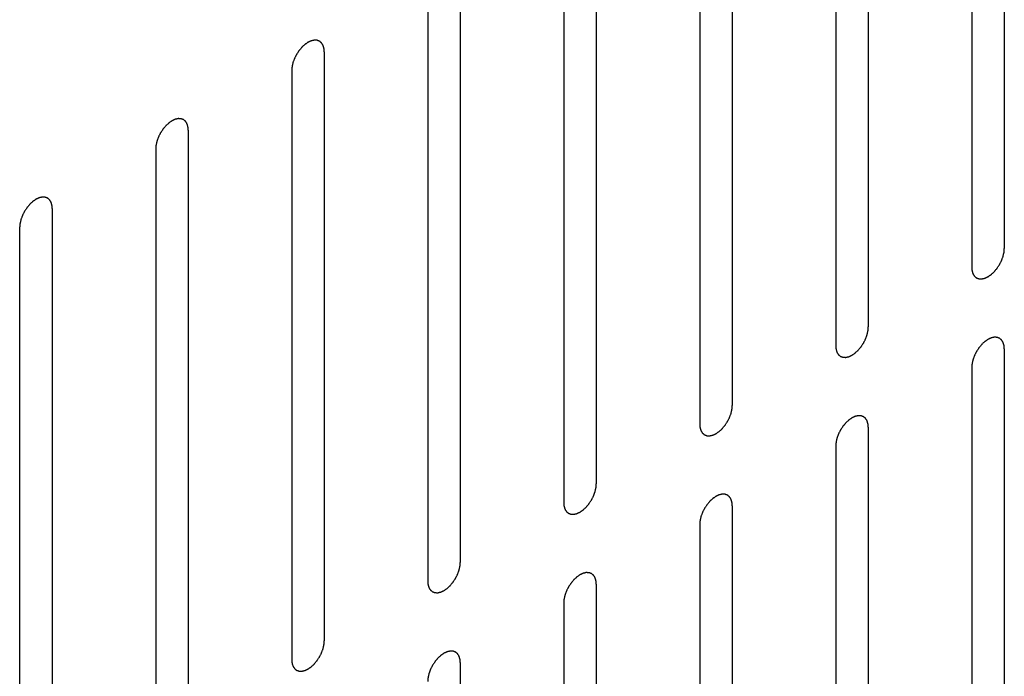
# Model space of a CAD drawing. Header units: inches. Extents: x 6 to 353, y 6 to 228.
# Tile 71 of 256: x 320.24 to 321.84, y 83.14 to 84.21. Entities that reach past the tile are written whole.
import ezdxf

# ---------------------------------------------------------------- set-up
doc = ezdxf.new("R2010")
doc.units = ezdxf.units.IN
doc.header["$LTSCALE"] = 19.946667
doc.header["$MEASUREMENT"] = 0
doc.layers.add('08_ALL_COSMETICS', color=7, linetype='CONTINUOUS')

msp = doc.modelspace()

# ---------------------------------------------------------------- linework, layer by layer
at = {"layer": '08_ALL_COSMETICS', "color": 7, "linetype": 'Continuous'}
for p, q in [((321.8409, 84.7981), (321.8409, 83.8387)), ((321.7879, 84.7675), (321.7879, 83.8081)), ((321.6196, 84.6704), (321.6196, 83.711)), ((321.5666, 84.6397), (321.5666, 83.6803)), ((321.3983, 84.5426), (321.3983, 83.5832)), ((321.3453, 84.512), (321.3453, 83.5526)), ((321.177, 84.4148), (321.177, 83.4554)), ((321.1239, 84.3842), (321.1239, 83.4248)), ((320.9556, 84.287), (320.9556, 83.3276)), ((320.9026, 84.2564), (320.9026, 83.297)), ((320.7343, 84.1592), (320.7343, 83.1998)), ((320.6813, 84.1286), (320.6813, 83.1692)), ((320.513, 84.0315), (320.513, 83.0721)), ((320.46, 84.0008), (320.46, 83.0414)), ((320.2917, 83.9037), (320.2917, 82.9443)), ((320.2386, 83.8731), (320.2386, 82.9137)), ((321.8409, 83.6754), (321.8409, 82.7161)), ((321.7879, 83.6448), (321.7879, 82.6854)), ((321.6196, 83.5477), (321.6196, 82.5883)), ((321.5666, 83.517), (321.5666, 82.5577)), ((321.3983, 83.4199), (321.3983, 82.4605)), ((321.3453, 83.3893), (321.3453, 82.4299)), ((321.177, 83.2921), (321.177, 82.3327)), ((321.1239, 83.2615), (321.1239, 82.3021)), ((320.9556, 83.1643), (320.9556, 82.2049))]:
    msp.add_line(p, q, dxfattribs=at)
for points in [[(320.7343, 84.1592), (320.7342, 84.1602), (320.7341, 84.1616), (320.734, 84.1632), (320.7339, 84.1641), (320.7338, 84.1645), (320.7338, 84.1649), (320.7337, 84.1652), (320.7336, 84.1656), (320.7334, 84.1663), (320.7331, 84.1673), (320.7328, 84.1683), (320.7325, 84.169), (320.7324, 84.1694), (320.7323, 84.1698), (320.7322, 84.17), (320.732, 84.1703), (320.7316, 84.1709), (320.7311, 84.1717), (320.7306, 84.1725), (320.7303, 84.1731), (320.73, 84.1734), (320.7299, 84.1736), (320.7297, 84.1738), (320.7294, 84.174), (320.7289, 84.1744), (320.7282, 84.175), (320.7275, 84.1756), (320.727, 84.176), (320.7268, 84.1762), (320.7266, 84.1764), (320.7263, 84.1765), (320.726, 84.1766), (320.7254, 84.1768), (320.7246, 84.1771), (320.7237, 84.1774), (320.7231, 84.1777), (320.7228, 84.1778), (320.7226, 84.1779), (320.7223, 84.1779), (320.7219, 84.1779), (320.7212, 84.1779), (320.7203, 84.178), (320.7193, 84.178), (320.7187, 84.178), (320.7183, 84.1781), (320.718, 84.1781), (320.7177, 84.178), (320.7173, 84.1779), (320.7166, 84.1777), (320.7155, 84.1775), (320.7145, 84.1773), (320.7138, 84.1771), (320.7134, 84.177), (320.7131, 84.177), (320.7127, 84.1768), (320.7123, 84.1766), (320.7117, 84.1764), (320.7111, 84.1761), (320.7102, 84.1757), (320.7093, 84.1752), (320.7086, 84.1749), (320.7081, 84.1747), (320.7078, 84.1746), (320.7075, 84.1743), (320.7071, 84.174), (320.7063, 84.1735), (320.7052, 84.1728), (320.7042, 84.172), (320.7033, 84.1714), (320.7027, 84.171), (320.702, 84.1704), (320.7012, 84.1697), (320.7002, 84.1687), (320.6991, 84.1677), (320.6983, 84.167), (320.6977, 84.1664), (320.6971, 84.1657), (320.6964, 84.1648), (320.6954, 84.1637), (320.6945, 84.1625), (320.6937, 84.1616), (320.6931, 84.161), (320.6926, 84.1602), (320.6919, 84.1591), (320.6911, 84.1578), (320.6902, 84.1566), (320.6896, 84.1555), (320.689, 84.1548), (320.6887, 84.1539), (320.6881, 84.1528), (320.6874, 84.1515), (320.6867, 84.1501), (320.6862, 84.149), (320.6857, 84.1482), (320.6855, 84.1474), (320.6851, 84.1463), (320.6846, 84.1449), (320.684, 84.1435), (320.6836, 84.1424), (320.6833, 84.1416), (320.6831, 84.1407), (320.6829, 84.1396), (320.6826, 84.1383), (320.6823, 84.1369), (320.682, 84.1358), (320.6818, 84.135), (320.6818, 84.1342), (320.6817, 84.1331), (320.6815, 84.1313), (320.6814, 84.1297), (320.6813, 84.1286)], [(320.513, 84.0315), (320.5129, 84.0324), (320.5128, 84.0338), (320.5126, 84.0355), (320.5126, 84.0363), (320.5125, 84.0367), (320.5125, 84.0371), (320.5124, 84.0374), (320.5123, 84.0378), (320.5121, 84.0385), (320.5118, 84.0395), (320.5114, 84.0405), (320.5112, 84.0413), (320.5111, 84.0417), (320.511, 84.042), (320.5108, 84.0422), (320.5106, 84.0425), (320.5103, 84.0431), (320.5098, 84.0439), (320.5093, 84.0447), (320.5089, 84.0453), (320.5087, 84.0456), (320.5086, 84.0459), (320.5084, 84.046), (320.5081, 84.0462), (320.5076, 84.0466), (320.5069, 84.0472), (320.5062, 84.0478), (320.5057, 84.0482), (320.5054, 84.0484), (320.5052, 84.0486), (320.505, 84.0487), (320.5047, 84.0488), (320.5041, 84.049), (320.5032, 84.0494), (320.5024, 84.0497), (320.5018, 84.0499), (320.5015, 84.05), (320.5012, 84.0501), (320.5009, 84.0501), (320.5006, 84.0501), (320.4999, 84.0502), (320.499, 84.0502), (320.498, 84.0502), (320.4973, 84.0503), (320.497, 84.0503), (320.4967, 84.0503), (320.4964, 84.0502), (320.496, 84.0501), (320.4952, 84.05), (320.4942, 84.0497), (320.4932, 84.0495), (320.4924, 84.0493), (320.492, 84.0492), (320.4917, 84.0492), (320.4914, 84.049), (320.491, 84.0488), (320.4904, 84.0486), (320.4898, 84.0483), (320.4889, 84.0479), (320.488, 84.0475), (320.4872, 84.0471), (320.4868, 84.0469), (320.4865, 84.0468), (320.4862, 84.0465), (320.4857, 84.0462), (320.485, 84.0457), (320.4839, 84.045), (320.4828, 84.0442), (320.482, 84.0436), (320.4813, 84.0432), (320.4807, 84.0426), (320.4799, 84.0419), (320.4789, 84.0409), (320.4778, 84.04), (320.477, 84.0392), (320.4764, 84.0386), (320.4758, 84.0379), (320.475, 84.037), (320.4741, 84.0359), (320.4731, 84.0348), (320.4724, 84.0338), (320.4718, 84.0332), (320.4713, 84.0324), (320.4706, 84.0314), (320.4698, 84.0301), (320.4689, 84.0288), (320.4683, 84.0277), (320.4677, 84.027), (320.4673, 84.0262), (320.4668, 84.0251), (320.4661, 84.0237), (320.4654, 84.0224), (320.4649, 84.0213), (320.4644, 84.0205), (320.4642, 84.0196), (320.4637, 84.0185), (320.4632, 84.0171), (320.4627, 84.0157), (320.4623, 84.0146), (320.462, 84.0138), (320.4618, 84.013), (320.4616, 84.0119), (320.4613, 84.0105), (320.4609, 84.0091), (320.4607, 84.008), (320.4605, 84.0072), (320.4604, 84.0064), (320.4603, 84.0053), (320.4602, 84.0035), (320.4601, 84.0019), (320.46, 84.0008)], [(320.2917, 83.9037), (320.2916, 83.9046), (320.2915, 83.906), (320.2913, 83.9077), (320.2912, 83.9085), (320.2912, 83.909), (320.2912, 83.9093), (320.2911, 83.9096), (320.291, 83.91), (320.2907, 83.9107), (320.2904, 83.9118), (320.2901, 83.9128), (320.2899, 83.9135), (320.2898, 83.9139), (320.2897, 83.9142), (320.2895, 83.9144), (320.2893, 83.9148), (320.289, 83.9153), (320.2885, 83.9161), (320.288, 83.9169), (320.2876, 83.9175), (320.2874, 83.9178), (320.2873, 83.9181), (320.287, 83.9182), (320.2868, 83.9185), (320.2863, 83.9189), (320.2856, 83.9194), (320.2849, 83.92), (320.2844, 83.9204), (320.2841, 83.9207), (320.2839, 83.9209), (320.2837, 83.9209), (320.2833, 83.9211), (320.2827, 83.9213), (320.2819, 83.9216), (320.2811, 83.9219), (320.2805, 83.9221), (320.2802, 83.9222), (320.2799, 83.9223), (320.2796, 83.9223), (320.2792, 83.9224), (320.2786, 83.9224), (320.2776, 83.9224), (320.2767, 83.9225), (320.276, 83.9225), (320.2756, 83.9225), (320.2754, 83.9225), (320.275, 83.9224), (320.2746, 83.9224), (320.2739, 83.9222), (320.2729, 83.922), (320.2718, 83.9217), (320.2711, 83.9216), (320.2707, 83.9215), (320.2704, 83.9214), (320.2701, 83.9212), (320.2696, 83.9211), (320.2691, 83.9208), (320.2684, 83.9205), (320.2676, 83.9201), (320.2667, 83.9197), (320.2659, 83.9193), (320.2655, 83.9191), (320.2652, 83.919), (320.2648, 83.9188), (320.2644, 83.9185), (320.2637, 83.9179), (320.2626, 83.9172), (320.2615, 83.9165), (320.2607, 83.9159), (320.26, 83.9155), (320.2594, 83.9148), (320.2586, 83.9141), (320.2575, 83.9131), (320.2565, 83.9122), (320.2557, 83.9114), (320.255, 83.9109), (320.2545, 83.9101), (320.2537, 83.9093), (320.2528, 83.9081), (320.2518, 83.907), (320.2511, 83.9061), (320.2505, 83.9054), (320.25, 83.9046), (320.2493, 83.9036), (320.2485, 83.9023), (320.2476, 83.901), (320.2469, 83.9), (320.2464, 83.8992), (320.246, 83.8984), (320.2454, 83.8973), (320.2448, 83.8959), (320.2441, 83.8946), (320.2435, 83.8935), (320.2431, 83.8927), (320.2428, 83.8918), (320.2424, 83.8907), (320.2419, 83.8893), (320.2414, 83.8879), (320.241, 83.8868), (320.2406, 83.886), (320.2405, 83.8852), (320.2402, 83.8841), (320.2399, 83.8827), (320.2396, 83.8813), (320.2394, 83.8802), (320.2391, 83.8794), (320.2391, 83.8786), (320.239, 83.8776), (320.2389, 83.8757), (320.2387, 83.8741), (320.2386, 83.8731)], [(321.7879, 83.8081), (321.788, 83.8072), (321.7881, 83.8058), (321.7883, 83.8041), (321.7883, 83.8033), (321.7884, 83.8028), (321.7884, 83.8025), (321.7885, 83.8022), (321.7886, 83.8018), (321.7889, 83.8011), (321.7892, 83.8), (321.7895, 83.799), (321.7897, 83.7983), (321.7898, 83.7979), (321.7899, 83.7976), (321.7901, 83.7974), (321.7903, 83.797), (321.7906, 83.7965), (321.7911, 83.7957), (321.7916, 83.7949), (321.792, 83.7943), (321.7922, 83.794), (321.7923, 83.7937), (321.7926, 83.7936), (321.7928, 83.7933), (321.7933, 83.7929), (321.794, 83.7923), (321.7947, 83.7918), (321.7952, 83.7914), (321.7955, 83.7911), (321.7957, 83.7909), (321.7959, 83.7909), (321.7963, 83.7907), (321.7968, 83.7905), (321.7977, 83.7902), (321.7985, 83.7899), (321.7991, 83.7897), (321.7994, 83.7896), (321.7997, 83.7895), (321.8, 83.7895), (321.8003, 83.7894), (321.801, 83.7894), (321.802, 83.7894), (321.8029, 83.7893), (321.8036, 83.7893), (321.804, 83.7893), (321.8042, 83.7893), (321.8045, 83.7894), (321.805, 83.7894), (321.8057, 83.7896), (321.8067, 83.7898), (321.8077, 83.7901), (321.8085, 83.7902), (321.8089, 83.7903), (321.8092, 83.7904), (321.8095, 83.7906), (321.8099, 83.7907), (321.8105, 83.791), (321.8112, 83.7913), (321.812, 83.7917), (321.8129, 83.7921), (321.8137, 83.7925), (321.8141, 83.7927), (321.8144, 83.7928), (321.8147, 83.793), (321.8152, 83.7933), (321.8159, 83.7939), (321.817, 83.7946), (321.8181, 83.7953), (321.8189, 83.7959), (321.8196, 83.7963), (321.8202, 83.797), (321.821, 83.7977), (321.8221, 83.7987), (321.8231, 83.7996), (321.8239, 83.8004), (321.8245, 83.8009), (321.8251, 83.8016), (321.8259, 83.8025), (321.8268, 83.8037), (321.8278, 83.8048), (321.8285, 83.8057), (321.8291, 83.8064), (321.8296, 83.8072), (321.8303, 83.8082), (321.8311, 83.8095), (321.832, 83.8108), (321.8327, 83.8118), (321.8332, 83.8126), (321.8336, 83.8134), (321.8341, 83.8145), (321.8348, 83.8159), (321.8355, 83.8172), (321.836, 83.8183), (321.8365, 83.8191), (321.8368, 83.82), (321.8372, 83.8211), (321.8377, 83.8225), (321.8382, 83.8239), (321.8386, 83.825), (321.8389, 83.8258), (321.8391, 83.8266), (321.8394, 83.8277), (321.8397, 83.8291), (321.84, 83.8305), (321.8402, 83.8316), (321.8405, 83.8324), (321.8405, 83.8332), (321.8406, 83.8342), (321.8407, 83.8361), (321.8409, 83.8377), (321.8409, 83.8387)], [(321.5666, 83.6803), (321.5667, 83.6794), (321.5668, 83.678), (321.5669, 83.6763), (321.567, 83.6755), (321.5671, 83.675), (321.5671, 83.6747), (321.5672, 83.6744), (321.5673, 83.674), (321.5675, 83.6733), (321.5678, 83.6723), (321.5682, 83.6713), (321.5684, 83.6705), (321.5685, 83.6701), (321.5686, 83.6698), (321.5687, 83.6696), (321.5689, 83.6693), (321.5693, 83.6687), (321.5698, 83.6679), (321.5703, 83.6671), (321.5707, 83.6665), (321.5709, 83.6662), (321.571, 83.6659), (321.5712, 83.6658), (321.5715, 83.6655), (321.572, 83.6651), (321.5727, 83.6646), (321.5734, 83.664), (321.5739, 83.6636), (321.5741, 83.6634), (321.5743, 83.6632), (321.5746, 83.6631), (321.5749, 83.663), (321.5755, 83.6627), (321.5764, 83.6624), (321.5772, 83.6621), (321.5778, 83.6619), (321.5781, 83.6618), (321.5783, 83.6617), (321.5786, 83.6617), (321.579, 83.6617), (321.5797, 83.6616), (321.5806, 83.6616), (321.5816, 83.6616), (321.5822, 83.6615), (321.5826, 83.6615), (321.5829, 83.6615), (321.5832, 83.6616), (321.5836, 83.6617), (321.5844, 83.6618), (321.5854, 83.6621), (321.5864, 83.6623), (321.5871, 83.6624), (321.5876, 83.6625), (321.5879, 83.6626), (321.5882, 83.6628), (321.5886, 83.663), (321.5892, 83.6632), (321.5898, 83.6635), (321.5907, 83.6639), (321.5916, 83.6643), (321.5923, 83.6647), (321.5928, 83.6649), (321.5931, 83.665), (321.5934, 83.6653), (321.5939, 83.6655), (321.5946, 83.6661), (321.5957, 83.6668), (321.5968, 83.6675), (321.5976, 83.6682), (321.5983, 83.6686), (321.5989, 83.6692), (321.5997, 83.6699), (321.6007, 83.6709), (321.6018, 83.6718), (321.6026, 83.6726), (321.6032, 83.6731), (321.6038, 83.6739), (321.6045, 83.6748), (321.6055, 83.6759), (321.6064, 83.677), (321.6072, 83.6779), (321.6078, 83.6786), (321.6083, 83.6794), (321.609, 83.6804), (321.6098, 83.6817), (321.6107, 83.683), (321.6113, 83.6841), (321.6119, 83.6848), (321.6123, 83.6856), (321.6128, 83.6867), (321.6135, 83.6881), (321.6142, 83.6894), (321.6147, 83.6905), (321.6152, 83.6913), (321.6154, 83.6922), (321.6159, 83.6933), (321.6164, 83.6947), (321.6169, 83.6961), (321.6173, 83.6972), (321.6176, 83.698), (321.6178, 83.6988), (321.618, 83.6999), (321.6183, 83.7013), (321.6187, 83.7027), (321.6189, 83.7038), (321.6191, 83.7046), (321.6192, 83.7054), (321.6193, 83.7065), (321.6194, 83.7083), (321.6195, 83.7099), (321.6196, 83.711)], [(321.8409, 83.6754), (321.8409, 83.6764), (321.8407, 83.6778), (321.8406, 83.6794), (321.8405, 83.6803), (321.8405, 83.6807), (321.8405, 83.6811), (321.8403, 83.6814), (321.8402, 83.6818), (321.84, 83.6825), (321.8397, 83.6835), (321.8394, 83.6845), (321.8392, 83.6852), (321.839, 83.6856), (321.839, 83.686), (321.8388, 83.6862), (321.8386, 83.6865), (321.8382, 83.6871), (321.8377, 83.6879), (321.8372, 83.6887), (321.8369, 83.6893), (321.8367, 83.6896), (321.8365, 83.6898), (321.8363, 83.69), (321.836, 83.6902), (321.8355, 83.6906), (321.8348, 83.6912), (321.8341, 83.6918), (321.8337, 83.6922), (321.8334, 83.6924), (321.8332, 83.6926), (321.8329, 83.6927), (321.8326, 83.6928), (321.832, 83.693), (321.8312, 83.6934), (321.8303, 83.6937), (321.8298, 83.6939), (321.8294, 83.694), (321.8292, 83.6941), (321.8289, 83.6941), (321.8285, 83.6941), (321.8278, 83.6941), (321.8269, 83.6942), (321.8259, 83.6942), (321.8253, 83.6943), (321.8249, 83.6943), (321.8246, 83.6943), (321.8243, 83.6942), (321.8239, 83.6941), (321.8232, 83.694), (321.8221, 83.6937), (321.8211, 83.6935), (321.8204, 83.6933), (321.82, 83.6932), (321.8197, 83.6932), (321.8193, 83.693), (321.8189, 83.6928), (321.8184, 83.6926), (321.8177, 83.6923), (321.8168, 83.6919), (321.816, 83.6915), (321.8152, 83.6911), (321.8148, 83.6909), (321.8144, 83.6908), (321.8141, 83.6905), (321.8137, 83.6902), (321.8129, 83.6897), (321.8119, 83.689), (321.8108, 83.6882), (321.8099, 83.6876), (321.8093, 83.6872), (321.8087, 83.6866), (321.8078, 83.6859), (321.8068, 83.6849), (321.8058, 83.684), (321.8049, 83.6832), (321.8043, 83.6826), (321.8038, 83.6819), (321.803, 83.681), (321.802, 83.6799), (321.8011, 83.6788), (321.8003, 83.6778), (321.7997, 83.6772), (321.7992, 83.6764), (321.7986, 83.6754), (321.7977, 83.6741), (321.7969, 83.6728), (321.7962, 83.6717), (321.7956, 83.671), (321.7953, 83.6701), (321.7947, 83.6691), (321.794, 83.6677), (321.7933, 83.6663), (321.7928, 83.6653), (321.7924, 83.6645), (321.7921, 83.6636), (321.7917, 83.6625), (321.7912, 83.6611), (321.7907, 83.6597), (321.7903, 83.6586), (321.7899, 83.6578), (321.7898, 83.6569), (321.7895, 83.6558), (321.7892, 83.6545), (321.7889, 83.6531), (321.7886, 83.652), (321.7884, 83.6512), (321.7884, 83.6504), (321.7883, 83.6493), (321.7881, 83.6475), (321.788, 83.6459), (321.7879, 83.6448)], [(321.3453, 83.5526), (321.3453, 83.5516), (321.3455, 83.5502), (321.3456, 83.5486), (321.3457, 83.5477), (321.3457, 83.5473), (321.3458, 83.5469), (321.3459, 83.5466), (321.346, 83.5462), (321.3462, 83.5455), (321.3465, 83.5445), (321.3468, 83.5435), (321.347, 83.5428), (321.3472, 83.5424), (321.3472, 83.542), (321.3474, 83.5418), (321.3476, 83.5415), (321.348, 83.5409), (321.3485, 83.5401), (321.349, 83.5393), (321.3493, 83.5387), (321.3495, 83.5384), (321.3497, 83.5382), (321.3499, 83.538), (321.3502, 83.5378), (321.3507, 83.5374), (321.3514, 83.5368), (321.3521, 83.5362), (321.3525, 83.5358), (321.3528, 83.5356), (321.353, 83.5354), (321.3533, 83.5353), (321.3536, 83.5352), (321.3542, 83.535), (321.355, 83.5347), (321.3559, 83.5343), (321.3564, 83.5341), (321.3568, 83.534), (321.357, 83.5339), (321.3573, 83.5339), (321.3577, 83.5339), (321.3584, 83.5339), (321.3593, 83.5338), (321.3603, 83.5338), (321.3609, 83.5337), (321.3613, 83.5337), (321.3616, 83.5337), (321.3619, 83.5338), (321.3623, 83.5339), (321.363, 83.534), (321.3641, 83.5343), (321.3651, 83.5345), (321.3658, 83.5347), (321.3662, 83.5348), (321.3665, 83.5348), (321.3669, 83.535), (321.3673, 83.5352), (321.3678, 83.5354), (321.3685, 83.5357), (321.3694, 83.5361), (321.3703, 83.5366), (321.371, 83.5369), (321.3715, 83.5371), (321.3718, 83.5372), (321.3721, 83.5375), (321.3725, 83.5378), (321.3733, 83.5383), (321.3744, 83.539), (321.3754, 83.5398), (321.3763, 83.5404), (321.3769, 83.5408), (321.3775, 83.5414), (321.3784, 83.5421), (321.3794, 83.5431), (321.3804, 83.5441), (321.3813, 83.5448), (321.3819, 83.5454), (321.3825, 83.5461), (321.3832, 83.547), (321.3842, 83.5481), (321.3851, 83.5492), (321.3859, 83.5502), (321.3865, 83.5508), (321.387, 83.5516), (321.3876, 83.5526), (321.3885, 83.5539), (321.3893, 83.5552), (321.39, 83.5563), (321.3906, 83.557), (321.3909, 83.5579), (321.3915, 83.5589), (321.3922, 83.5603), (321.3929, 83.5617), (321.3934, 83.5627), (321.3938, 83.5636), (321.3941, 83.5644), (321.3945, 83.5655), (321.395, 83.5669), (321.3956, 83.5683), (321.3959, 83.5694), (321.3963, 83.5702), (321.3964, 83.5711), (321.3967, 83.5722), (321.397, 83.5735), (321.3973, 83.5749), (321.3976, 83.576), (321.3978, 83.5768), (321.3978, 83.5776), (321.3979, 83.5787), (321.3981, 83.5805), (321.3982, 83.5821), (321.3983, 83.5832)], [(321.6196, 83.5477), (321.6195, 83.5486), (321.6194, 83.55), (321.6193, 83.5517), (321.6192, 83.5525), (321.6191, 83.553), (321.6191, 83.5533), (321.619, 83.5536), (321.6189, 83.554), (321.6187, 83.5547), (321.6184, 83.5557), (321.6181, 83.5568), (321.6178, 83.5575), (321.6177, 83.5579), (321.6176, 83.5582), (321.6175, 83.5584), (321.6173, 83.5587), (321.6169, 83.5593), (321.6164, 83.5601), (321.6159, 83.5609), (321.6155, 83.5615), (321.6153, 83.5618), (321.6152, 83.5621), (321.615, 83.5622), (321.6147, 83.5625), (321.6142, 83.5629), (321.6135, 83.5634), (321.6128, 83.564), (321.6123, 83.5644), (321.6121, 83.5646), (321.6119, 83.5649), (321.6116, 83.5649), (321.6113, 83.565), (321.6107, 83.5653), (321.6099, 83.5656), (321.609, 83.5659), (321.6084, 83.5661), (321.6081, 83.5662), (321.6079, 83.5663), (321.6076, 83.5663), (321.6072, 83.5663), (321.6065, 83.5664), (321.6056, 83.5664), (321.6046, 83.5664), (321.604, 83.5665), (321.6036, 83.5665), (321.6033, 83.5665), (321.603, 83.5664), (321.6026, 83.5663), (321.6018, 83.5662), (321.6008, 83.566), (321.5998, 83.5657), (321.5991, 83.5656), (321.5987, 83.5655), (321.5983, 83.5654), (321.598, 83.5652), (321.5976, 83.565), (321.597, 83.5648), (321.5964, 83.5645), (321.5955, 83.5641), (321.5946, 83.5637), (321.5939, 83.5633), (321.5934, 83.5631), (321.5931, 83.563), (321.5928, 83.5627), (321.5924, 83.5625), (321.5916, 83.5619), (321.5905, 83.5612), (321.5895, 83.5605), (321.5886, 83.5599), (321.5879, 83.5595), (321.5873, 83.5588), (321.5865, 83.5581), (321.5855, 83.5571), (321.5844, 83.5562), (321.5836, 83.5554), (321.583, 83.5549), (321.5824, 83.5541), (321.5817, 83.5532), (321.5807, 83.5521), (321.5798, 83.551), (321.579, 83.5501), (321.5784, 83.5494), (321.5779, 83.5486), (321.5772, 83.5476), (321.5764, 83.5463), (321.5755, 83.545), (321.5749, 83.544), (321.5743, 83.5432), (321.574, 83.5424), (321.5734, 83.5413), (321.5727, 83.5399), (321.572, 83.5386), (321.5715, 83.5375), (321.571, 83.5367), (321.5708, 83.5358), (321.5704, 83.5347), (321.5698, 83.5333), (321.5693, 83.5319), (321.5689, 83.5308), (321.5686, 83.53), (321.5684, 83.5292), (321.5682, 83.5281), (321.5679, 83.5267), (321.5675, 83.5253), (321.5673, 83.5242), (321.5671, 83.5234), (321.5671, 83.5226), (321.567, 83.5215), (321.5668, 83.5197), (321.5667, 83.5181), (321.5666, 83.517)], [(321.1239, 83.4248), (321.124, 83.4238), (321.1241, 83.4224), (321.1243, 83.4208), (321.1244, 83.42), (321.1244, 83.4195), (321.1244, 83.4191), (321.1245, 83.4188), (321.1247, 83.4184), (321.1249, 83.4177), (321.1252, 83.4167), (321.1255, 83.4157), (321.1257, 83.415), (321.1259, 83.4146), (321.1259, 83.4143), (321.1261, 83.414), (321.1263, 83.4137), (321.1267, 83.4131), (321.1272, 83.4123), (321.1277, 83.4115), (321.128, 83.411), (321.1282, 83.4106), (321.1284, 83.4104), (321.1286, 83.4102), (321.1289, 83.41), (321.1293, 83.4096), (321.13, 83.409), (321.1307, 83.4084), (321.1312, 83.408), (321.1315, 83.4078), (321.1317, 83.4076), (321.132, 83.4075), (321.1323, 83.4074), (321.1329, 83.4072), (321.1337, 83.4069), (321.1345, 83.4066), (321.1351, 83.4063), (321.1355, 83.4062), (321.1357, 83.4061), (321.136, 83.4061), (321.1364, 83.4061), (321.137, 83.4061), (321.138, 83.406), (321.1389, 83.406), (321.1396, 83.406), (321.14, 83.406), (321.1403, 83.4059), (321.1406, 83.406), (321.141, 83.4061), (321.1417, 83.4063), (321.1427, 83.4065), (321.1438, 83.4067), (321.1445, 83.4069), (321.1449, 83.407), (321.1452, 83.407), (321.1455, 83.4072), (321.146, 83.4074), (321.1465, 83.4077), (321.1472, 83.408), (321.1481, 83.4084), (321.1489, 83.4088), (321.1497, 83.4091), (321.1501, 83.4093), (321.1505, 83.4095), (321.1508, 83.4097), (321.1512, 83.41), (321.152, 83.4105), (321.153, 83.4113), (321.1541, 83.412), (321.155, 83.4126), (321.1556, 83.413), (321.1562, 83.4136), (321.1571, 83.4144), (321.1581, 83.4153), (321.1591, 83.4163), (321.1599, 83.4171), (321.1606, 83.4176), (321.1611, 83.4183), (321.1619, 83.4192), (321.1628, 83.4203), (321.1638, 83.4215), (321.1646, 83.4224), (321.1651, 83.423), (321.1656, 83.4238), (321.1663, 83.4249), (321.1672, 83.4262), (321.168, 83.4275), (321.1687, 83.4285), (321.1692, 83.4293), (321.1696, 83.4301), (321.1702, 83.4312), (321.1708, 83.4325), (321.1715, 83.4339), (321.1721, 83.435), (321.1725, 83.4358), (321.1728, 83.4366), (321.1732, 83.4377), (321.1737, 83.4391), (321.1742, 83.4405), (321.1746, 83.4416), (321.175, 83.4425), (321.1751, 83.4433), (321.1754, 83.4444), (321.1757, 83.4458), (321.176, 83.4471), (321.1763, 83.4482), (321.1765, 83.4491), (321.1765, 83.4498), (321.1766, 83.4509), (321.1768, 83.4528), (321.1769, 83.4543), (321.177, 83.4554)], [(321.3983, 83.4199), (321.3982, 83.4208), (321.3981, 83.4222), (321.3979, 83.4239), (321.3979, 83.4247), (321.3978, 83.4252), (321.3978, 83.4256), (321.3977, 83.4258), (321.3976, 83.4262), (321.3974, 83.427), (321.397, 83.428), (321.3967, 83.429), (321.3965, 83.4297), (321.3964, 83.4301), (321.3963, 83.4304), (321.3961, 83.4306), (321.3959, 83.431), (321.3956, 83.4315), (321.3951, 83.4323), (321.3946, 83.4331), (321.3942, 83.4337), (321.394, 83.434), (321.3939, 83.4343), (321.3937, 83.4344), (321.3934, 83.4347), (321.3929, 83.4351), (321.3922, 83.4357), (321.3915, 83.4362), (321.391, 83.4366), (321.3907, 83.4369), (321.3905, 83.4371), (321.3903, 83.4371), (321.3899, 83.4373), (321.3894, 83.4375), (321.3885, 83.4378), (321.3877, 83.4381), (321.3871, 83.4383), (321.3868, 83.4384), (321.3865, 83.4386), (321.3862, 83.4385), (321.3859, 83.4386), (321.3852, 83.4386), (321.3843, 83.4386), (321.3833, 83.4387), (321.3826, 83.4387), (321.3823, 83.4387), (321.382, 83.4387), (321.3817, 83.4386), (321.3812, 83.4386), (321.3805, 83.4384), (321.3795, 83.4382), (321.3785, 83.4379), (321.3777, 83.4378), (321.3773, 83.4377), (321.377, 83.4376), (321.3767, 83.4375), (321.3763, 83.4373), (321.3757, 83.437), (321.3751, 83.4367), (321.3742, 83.4363), (321.3733, 83.4359), (321.3725, 83.4355), (321.3721, 83.4353), (321.3718, 83.4352), (321.3715, 83.435), (321.371, 83.4347), (321.3703, 83.4342), (321.3692, 83.4334), (321.3681, 83.4327), (321.3673, 83.4321), (321.3666, 83.4317), (321.366, 83.4311), (321.3652, 83.4303), (321.3642, 83.4293), (321.3631, 83.4284), (321.3623, 83.4276), (321.3617, 83.4271), (321.3611, 83.4264), (321.3603, 83.4255), (321.3594, 83.4243), (321.3584, 83.4232), (321.3577, 83.4223), (321.3571, 83.4216), (321.3566, 83.4208), (321.3559, 83.4198), (321.3551, 83.4185), (321.3542, 83.4172), (321.3535, 83.4162), (321.353, 83.4154), (321.3526, 83.4146), (321.3521, 83.4135), (321.3514, 83.4121), (321.3507, 83.4108), (321.3502, 83.4097), (321.3497, 83.4089), (321.3494, 83.408), (321.349, 83.4069), (321.3485, 83.4055), (321.348, 83.4042), (321.3476, 83.403), (321.3473, 83.4022), (321.3471, 83.4014), (321.3469, 83.4003), (321.3465, 83.3989), (321.3462, 83.3975), (321.346, 83.3964), (321.3458, 83.3956), (321.3457, 83.3948), (321.3456, 83.3938), (321.3455, 83.3919), (321.3454, 83.3903), (321.3453, 83.3893)], [(320.9026, 83.297), (320.9027, 83.2961), (320.9028, 83.2946), (320.903, 83.293), (320.903, 83.2922), (320.9031, 83.2917), (320.9031, 83.2913), (320.9032, 83.291), (320.9033, 83.2906), (320.9036, 83.2899), (320.9039, 83.2889), (320.9042, 83.2879), (320.9044, 83.2872), (320.9045, 83.2868), (320.9046, 83.2865), (320.9048, 83.2863), (320.905, 83.2859), (320.9053, 83.2854), (320.9058, 83.2846), (320.9063, 83.2837), (320.9067, 83.2832), (320.9069, 83.2829), (320.907, 83.2826), (320.9073, 83.2824), (320.9075, 83.2822), (320.908, 83.2818), (320.9087, 83.2812), (320.9094, 83.2806), (320.9099, 83.2802), (320.9102, 83.28), (320.9104, 83.2798), (320.9106, 83.2797), (320.911, 83.2796), (320.9116, 83.2794), (320.9124, 83.2791), (320.9132, 83.2788), (320.9138, 83.2786), (320.9141, 83.2785), (320.9144, 83.2783), (320.9147, 83.2783), (320.915, 83.2783), (320.9157, 83.2783), (320.9167, 83.2783), (320.9176, 83.2782), (320.9183, 83.2782), (320.9187, 83.2782), (320.9189, 83.2781), (320.9193, 83.2782), (320.9197, 83.2783), (320.9204, 83.2785), (320.9214, 83.2787), (320.9224, 83.279), (320.9232, 83.2791), (320.9236, 83.2792), (320.9239, 83.2792), (320.9242, 83.2794), (320.9247, 83.2796), (320.9252, 83.2799), (320.9259, 83.2802), (320.9267, 83.2806), (320.9276, 83.281), (320.9284, 83.2813), (320.9288, 83.2815), (320.9291, 83.2817), (320.9295, 83.2819), (320.9299, 83.2822), (320.9306, 83.2827), (320.9317, 83.2835), (320.9328, 83.2842), (320.9336, 83.2848), (320.9343, 83.2852), (320.9349, 83.2858), (320.9357, 83.2866), (320.9368, 83.2875), (320.9378, 83.2885), (320.9386, 83.2893), (320.9393, 83.2898), (320.9398, 83.2905), (320.9406, 83.2914), (320.9415, 83.2926), (320.9425, 83.2937), (320.9432, 83.2946), (320.9438, 83.2953), (320.9443, 83.2961), (320.945, 83.2971), (320.9458, 83.2984), (320.9467, 83.2997), (320.9474, 83.3007), (320.9479, 83.3015), (320.9483, 83.3023), (320.9488, 83.3034), (320.9495, 83.3047), (320.9502, 83.3061), (320.9507, 83.3072), (320.9512, 83.308), (320.9515, 83.3088), (320.9519, 83.3099), (320.9524, 83.3113), (320.9529, 83.3127), (320.9533, 83.3138), (320.9536, 83.3147), (320.9538, 83.3155), (320.9541, 83.3166), (320.9544, 83.318), (320.9547, 83.3193), (320.9549, 83.3204), (320.9552, 83.3213), (320.9552, 83.3221), (320.9553, 83.3231), (320.9554, 83.325), (320.9556, 83.3266), (320.9556, 83.3276)], [(321.177, 83.2921), (321.1769, 83.293), (321.1768, 83.2945), (321.1766, 83.2961), (321.1765, 83.2969), (321.1765, 83.2974), (321.1765, 83.2978), (321.1764, 83.2981), (321.1763, 83.2985), (321.176, 83.2992), (321.1757, 83.3002), (321.1754, 83.3012), (321.1752, 83.3019), (321.1751, 83.3023), (321.175, 83.3026), (321.1748, 83.3029), (321.1746, 83.3032), (321.1743, 83.3037), (321.1738, 83.3046), (321.1732, 83.3054), (321.1729, 83.3059), (321.1727, 83.3062), (321.1726, 83.3065), (321.1723, 83.3067), (321.1721, 83.3069), (321.1716, 83.3073), (321.1709, 83.3079), (321.1702, 83.3085), (321.1697, 83.3089), (321.1694, 83.3091), (321.1692, 83.3093), (321.169, 83.3094), (321.1686, 83.3095), (321.168, 83.3097), (321.1672, 83.31), (321.1664, 83.3103), (321.1658, 83.3105), (321.1655, 83.3107), (321.1652, 83.3108), (321.1649, 83.3108), (321.1645, 83.3108), (321.1639, 83.3108), (321.1629, 83.3108), (321.162, 83.3109), (321.1613, 83.3109), (321.1609, 83.3109), (321.1607, 83.311), (321.1603, 83.3109), (321.1599, 83.3108), (321.1592, 83.3106), (321.1582, 83.3104), (321.1571, 83.3102), (321.1564, 83.31), (321.156, 83.3099), (321.1557, 83.3099), (321.1554, 83.3097), (321.1549, 83.3095), (321.1544, 83.3092), (321.1537, 83.3089), (321.1529, 83.3085), (321.152, 83.3081), (321.1512, 83.3078), (321.1508, 83.3076), (321.1505, 83.3074), (321.1501, 83.3072), (321.1497, 83.3069), (321.149, 83.3064), (321.1479, 83.3056), (321.1468, 83.3049), (321.146, 83.3043), (321.1453, 83.3039), (321.1447, 83.3033), (321.1439, 83.3025), (321.1428, 83.3016), (321.1418, 83.3006), (321.141, 83.2998), (321.1403, 83.2993), (321.1398, 83.2986), (321.139, 83.2977), (321.1381, 83.2965), (321.1371, 83.2954), (321.1364, 83.2945), (321.1358, 83.2939), (321.1353, 83.293), (321.1346, 83.292), (321.1337, 83.2907), (321.1329, 83.2894), (321.1322, 83.2884), (321.1317, 83.2876), (321.1313, 83.2868), (321.1307, 83.2857), (321.1301, 83.2844), (321.1294, 83.283), (321.1288, 83.2819), (321.1284, 83.2811), (321.1281, 83.2803), (321.1277, 83.2792), (321.1272, 83.2778), (321.1267, 83.2764), (321.1263, 83.2753), (321.1259, 83.2744), (321.1258, 83.2736), (321.1255, 83.2725), (321.1252, 83.2711), (321.1249, 83.2698), (321.1247, 83.2687), (321.1244, 83.2678), (321.1244, 83.267), (321.1243, 83.266), (321.1242, 83.2641), (321.124, 83.2625), (321.1239, 83.2615)], [(320.6813, 83.1692), (320.6814, 83.1683), (320.6815, 83.1669), (320.6817, 83.1652), (320.6817, 83.1644), (320.6818, 83.1639), (320.6818, 83.1636), (320.6819, 83.1633), (320.682, 83.1629), (320.6822, 83.1622), (320.6825, 83.1611), (320.6829, 83.1601), (320.6831, 83.1594), (320.6832, 83.159), (320.6833, 83.1587), (320.6834, 83.1585), (320.6836, 83.1581), (320.684, 83.1576), (320.6845, 83.1568), (320.685, 83.156), (320.6854, 83.1554), (320.6856, 83.1551), (320.6857, 83.1548), (320.6859, 83.1547), (320.6862, 83.1544), (320.6867, 83.154), (320.6874, 83.1534), (320.6881, 83.1529), (320.6886, 83.1525), (320.6889, 83.1522), (320.689, 83.152), (320.6893, 83.152), (320.6896, 83.1518), (320.6902, 83.1516), (320.6911, 83.1513), (320.6919, 83.151), (320.6925, 83.1508), (320.6928, 83.1507), (320.693, 83.1505), (320.6933, 83.1506), (320.6937, 83.1505), (320.6944, 83.1505), (320.6953, 83.1505), (320.6963, 83.1504), (320.697, 83.1504), (320.6973, 83.1504), (320.6976, 83.1504), (320.6979, 83.1505), (320.6983, 83.1505), (320.6991, 83.1507), (320.7001, 83.1509), (320.7011, 83.1512), (320.7018, 83.1513), (320.7023, 83.1514), (320.7026, 83.1515), (320.7029, 83.1516), (320.7033, 83.1518), (320.7039, 83.1521), (320.7045, 83.1524), (320.7054, 83.1528), (320.7063, 83.1532), (320.707, 83.1536), (320.7075, 83.1538), (320.7078, 83.1539), (320.7081, 83.1541), (320.7086, 83.1544), (320.7093, 83.155), (320.7104, 83.1557), (320.7115, 83.1564), (320.7123, 83.157), (320.713, 83.1574), (320.7136, 83.1581), (320.7144, 83.1588), (320.7154, 83.1598), (320.7165, 83.1607), (320.7173, 83.1615), (320.7179, 83.162), (320.7185, 83.1627), (320.7192, 83.1636), (320.7202, 83.1648), (320.7212, 83.1659), (320.7219, 83.1668), (320.7225, 83.1675), (320.723, 83.1683), (320.7237, 83.1693), (320.7245, 83.1706), (320.7254, 83.1719), (320.726, 83.1729), (320.7266, 83.1737), (320.727, 83.1745), (320.7275, 83.1756), (320.7282, 83.177), (320.7289, 83.1783), (320.7294, 83.1794), (320.7299, 83.1802), (320.7301, 83.1811), (320.7306, 83.1822), (320.7311, 83.1836), (320.7316, 83.185), (320.732, 83.1861), (320.7323, 83.1869), (320.7325, 83.1877), (320.7327, 83.1888), (320.733, 83.1902), (320.7334, 83.1916), (320.7336, 83.1927), (320.7338, 83.1935), (320.7339, 83.1943), (320.734, 83.1953), (320.7341, 83.1972), (320.7342, 83.1988), (320.7343, 83.1998)], [(320.9556, 83.1643), (320.9556, 83.1653), (320.9554, 83.1667), (320.9553, 83.1683), (320.9552, 83.1692), (320.9552, 83.1696), (320.9552, 83.17), (320.955, 83.1703), (320.9549, 83.1707), (320.9547, 83.1714), (320.9544, 83.1724), (320.9541, 83.1734), (320.9539, 83.1741), (320.9537, 83.1745), (320.9537, 83.1749), (320.9535, 83.1751), (320.9533, 83.1754), (320.9529, 83.176), (320.9524, 83.1768), (320.9519, 83.1776), (320.9516, 83.1781), (320.9514, 83.1785), (320.9512, 83.1787), (320.951, 83.1789), (320.9507, 83.1791), (320.9502, 83.1795), (320.9496, 83.1801), (320.9489, 83.1807), (320.9484, 83.1811), (320.9481, 83.1813), (320.9479, 83.1815), (320.9476, 83.1816), (320.9473, 83.1817), (320.9467, 83.1819), (320.9459, 83.1822), (320.945, 83.1825), (320.9445, 83.1828), (320.9441, 83.1829), (320.9439, 83.183), (320.9436, 83.183), (320.9432, 83.183), (320.9426, 83.183), (320.9416, 83.1831), (320.9407, 83.1831), (320.94, 83.1831), (320.9396, 83.1831), (320.9393, 83.1832), (320.939, 83.1831), (320.9386, 83.183), (320.9379, 83.1828), (320.9368, 83.1826), (320.9358, 83.1824), (320.9351, 83.1822), (320.9347, 83.1821), (320.9344, 83.1821), (320.934, 83.1819), (320.9336, 83.1817), (320.9331, 83.1814), (320.9324, 83.1811), (320.9315, 83.1807), (320.9307, 83.1803), (320.9299, 83.18), (320.9295, 83.1798), (320.9291, 83.1797), (320.9288, 83.1794), (320.9284, 83.1791), (320.9276, 83.1786), (320.9266, 83.1779), (320.9255, 83.1771), (320.9246, 83.1765), (320.924, 83.1761), (320.9234, 83.1755), (320.9225, 83.1747), (320.9215, 83.1738), (320.9205, 83.1728), (320.9197, 83.1721), (320.919, 83.1715), (320.9185, 83.1708), (320.9177, 83.1699), (320.9167, 83.1688), (320.9158, 83.1676), (320.915, 83.1667), (320.9144, 83.1661), (320.914, 83.1653), (320.9133, 83.1642), (320.9124, 83.1629), (320.9116, 83.1616), (320.9109, 83.1606), (320.9104, 83.1598), (320.91, 83.159), (320.9094, 83.1579), (320.9087, 83.1566), (320.9081, 83.1552), (320.9075, 83.1541), (320.9071, 83.1533), (320.9068, 83.1525), (320.9064, 83.1514), (320.9059, 83.15), (320.9054, 83.1486), (320.905, 83.1475), (320.9046, 83.1466), (320.9045, 83.1458), (320.9042, 83.1447), (320.9039, 83.1434), (320.9036, 83.142), (320.9033, 83.1409), (320.9031, 83.14), (320.9031, 83.1393), (320.903, 83.1382), (320.9028, 83.1364), (320.9027, 83.1348), (320.9026, 83.1337)]]:
    msp.add_open_spline(points, degree=3, knots=[0, 0, 0, 0, 0.03125, 0.046875, 0.054688, 0.058594, 0.0625, 0.066406, 0.070312, 0.078125, 0.09375, 0.109375, 0.117188, 0.121094, 0.125, 0.128906, 0.132812, 0.140625, 0.15625, 0.171875, 0.179688, 0.183594, 0.1875, 0.191406, 0.195312, 0.203125, 0.21875, 0.234375, 0.242188, 0.246094, 0.25, 0.253906, 0.257812, 0.265625, 0.28125, 0.296875, 0.304688, 0.308594, 0.3125, 0.316406, 0.320312, 0.328125, 0.34375, 0.359375, 0.367188, 0.371094, 0.375, 0.378906, 0.382812, 0.390625, 0.40625, 0.421875, 0.429688, 0.433594, 0.4375, 0.441406, 0.445312, 0.453125, 0.460938, 0.46875, 0.484375, 0.492188, 0.496094, 0.5, 0.503906, 0.507812, 0.515625, 0.53125, 0.546875, 0.554688, 0.5625, 0.570312, 0.578125, 0.59375, 0.609375, 0.617188, 0.625, 0.632812, 0.640625, 0.65625, 0.671875, 0.679688, 0.6875, 0.695312, 0.703125, 0.71875, 0.734375, 0.742188, 0.75, 0.757812, 0.765625, 0.78125, 0.796875, 0.804688, 0.8125, 0.820312, 0.828125, 0.84375, 0.859375, 0.867188, 0.875, 0.882812, 0.890625, 0.90625, 0.921875, 0.929688, 0.9375, 0.945312, 0.953125, 0.96875, 1, 1, 1, 1], dxfattribs=at)

doc.saveas('drawing.dxf')
